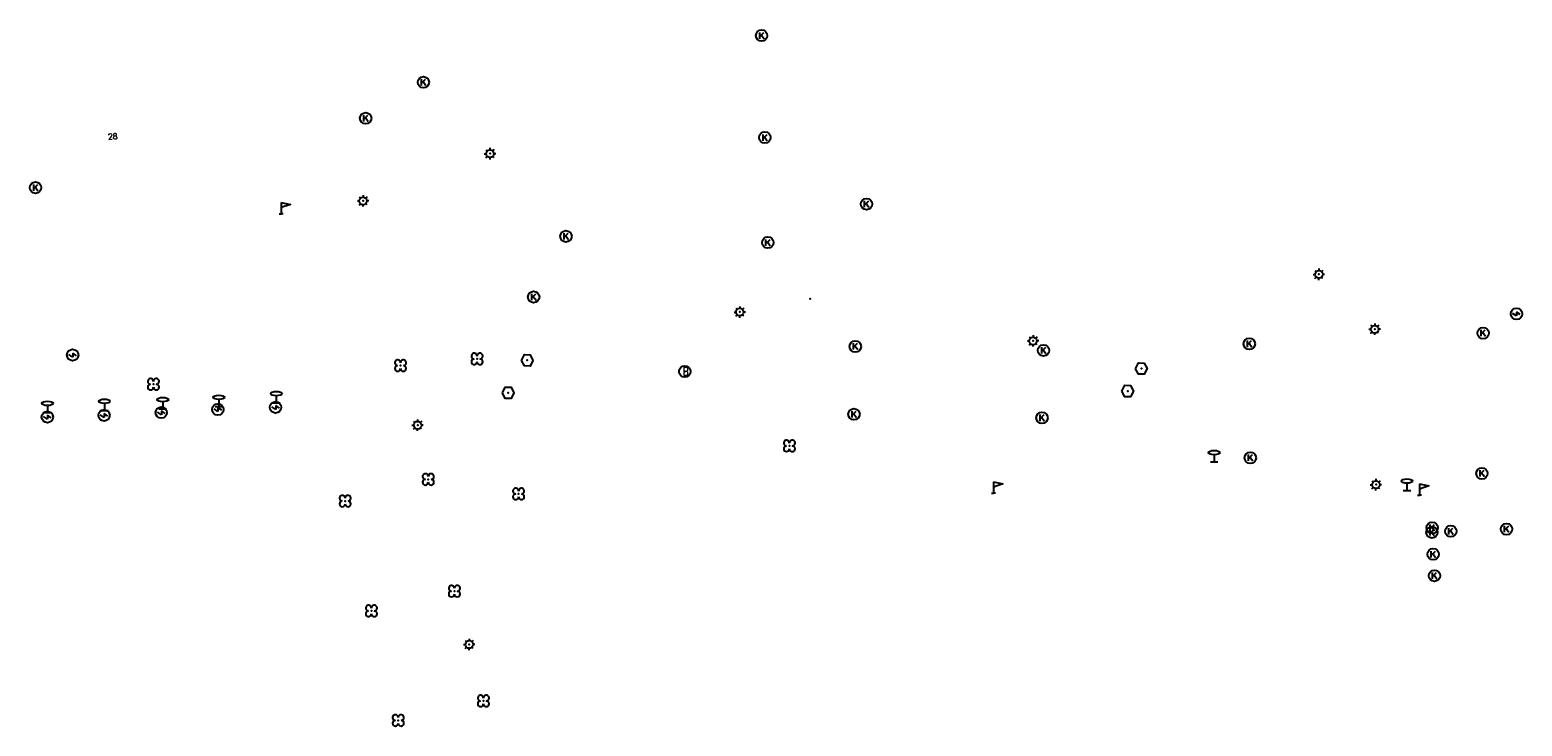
# Model space of a CAD drawing. Header units: metres. Extents: x 256352 to 256908, y 533292 to 533854.
# Tile 25 of 48: x 256362 to 256493, y 533575 to 533636. Entities that reach past the tile are written whole.
import ezdxf

# ---------------------------------------------------------------- set-up
doc = ezdxf.new("R2010")
doc.units = ezdxf.units.M
doc.header["$LTSCALE"] = 0.5
for name, color, linetype in [('Punt - Bord', 7, 'Continuous'), ('Punt - Kast', 7, 'Continuous'), ('Punt - Paal', 7, 'Continuous'), ('Punt - Put', 8, 'Continuous'), ('Punt - Straatmeubilair', 7, 'Continuous'), ('Punt - Vegetatieobject', 7, 'Continuous'), ('Tekst - Pand Nummeraanduiding', 7, 'Continuous')]:
    doc.layers.add(name, color=color, linetype=linetype)
doc.layers.add('Punt - vegetatieobject_punt', color=10, linetype='Continuous', lineweight=25)
doc.styles.get("Standard").update_dxf_attribs({"font": 'txt.shx'})

# ---------------------------------------------------------------- blocks, each defined once
blk = doc.blocks.new('BOOM')
at = {"linetype": 'Continuous'}
for centre, radius, start, end in [((-0.424999, 0.425), 0.424, 359.8648684, 269.9998649), ((0.424999, 0.425), 0.426, 270.0001345, 180.1344972), ((0.425, -0.425), 0.426, 180, 90), ((-0.425, -0.424999), 0.424, 90.1351316, 359.9998649)]:
    blk.add_arc(centre, radius, start, end, dxfattribs=at)
blk = doc.blocks.new('Kolk')
at = {"linetype": 'Continuous'}
for p, q in [((-0.131779, -0.225094), (-0.131779, 0.223554)), ((-0.131779, -0.061917), (0.155792, 0.223554)), ((-0.023655, 0.045417), (0.167783, -0.225094))]:
    blk.add_line(p, q, dxfattribs=at)
blk.add_circle((0, 0), 0.4, dxfattribs=at)
blk = doc.blocks.new('SCHAKELKAST')
at = {"linetype": 'Continuous'}
for p, q in [((-0.069, -0.271), (-0.546, 0.046)), ((-0.069, 0.192), (-0.069, -0.271)), ((0.395, -0.112), (-0.066, 0.195))]:
    blk.add_line(p, q, dxfattribs=at)
blk.add_circle((-0.081, -0.017), 0.7, dxfattribs=at)
blk = doc.blocks.new('RECLAMEZ')
for p in [(-0.236, 0.01), (0.014, 1.782), (0.264, 0.01)]:
    blk.add_line(p, (0.014, 0.01))
blk.add_lwpolyline([(0.014, 1.782), (1.193, 1.454), (0.014, 0.968)])
blk = doc.blocks.new('Informatiebord')
at = {"color": 4, "linetype": 'Continuous'}
blk.add_blockref('RECLAMEZ', (-0.012, -0.008), dxfattribs=at)
blk = doc.blocks.new('LICHTMAST')
at = {"linetype": 'Continuous'}
for p, q in [((-0.435, 0.407), (-0.293, 0.265)), ((-0.01, 0.586), (-0.01, 0.38)), ((0.419, 0.409), (0.275, 0.263)), ((-0.609, -0.015), (-0.412, -0.014)), ((-0.434, -0.44), (-0.29, -0.296)), ((-0.007, -0.602), (-0.005, -0.416)), ((0.406, -0.431), (0.274, -0.298)), ((0.589, -0.015), (0.389, -0.015))]:
    blk.add_line(p, q, dxfattribs=at)
blk.add_circle((-0.01, -0.015), 0.4, dxfattribs=at)
blk = doc.blocks.new('Verkeersbord')
at = {"linetype": 'Continuous'}
for p, q in [((-0.004, 1.246), (-0.004, -0.004)), ((-0.253, -0.003), (0.247, -0.003))]:
    blk.add_line(p, q, dxfattribs=at)
blk.add_circle((-0.004, 1.621), 0.375, dxfattribs=at)
blk = doc.blocks.new('Inspectie_Rioolput')
at = {"linetype": 'Continuous'}
blk.add_lwpolyline([(-0.908, -0.012), (-0.457, 0.793), (0.455, 0.772), (0.898, -0.004), (0.455, -0.79), (-0.463, -0.787), (-0.908, -0.012)], dxfattribs=at)
blk = doc.blocks.new('Brandkraan_Put')
at = {"linetype": 'Continuous'}
blk.add_circle((0, 0), 0.7, dxfattribs=at)
at = {"linetype": 'Continuous', "width": 0.75}
blk.add_text('B', height=1, dxfattribs=at).set_placement((-0.226, -0.48))

msp = doc.modelspace()

# ---------------------------------------------------------------- linework, layer by layer
at = {"layer": 'Punt - Bord'}
for p in [(256383.783, 533619.899), (256446.184, 533595.419), (256483.509, 533595.245)]:
    msp.add_point(p, dxfattribs=at)
at = {"layer": 'Punt - Kast'}
for p in [(256492.069, 533611.146), (256365.586, 533607.546), (256378.308, 533602.773), (256383.365, 533602.962), (256363.373, 533602.112), (256368.339, 533602.261), (256373.351, 533602.498)]:
    msp.add_point(p, dxfattribs=at)
at = {"layer": 'Punt - Paal'}
for p in [(256402.099, 533625.173), (256390.98, 533621.038), (256474.71, 533614.6), (256423.984, 533611.299), (256479.602, 533609.794), (256449.676, 533608.777), (256373.43, 533602.814), (256378.34, 533603.013), (256383.377, 533603.345), (256363.335, 533602.484), (256368.317, 533602.665), (256395.757, 533601.395), (256465.535, 533598.169), (256479.711, 533596.177), (256482.425, 533595.677), (256400.278, 533582.188)]:
    msp.add_point(p, dxfattribs=at)
at = {"layer": 'Punt - Put'}
for p in [(256425.885, 533635.51), (256396.257, 533631.418), (256391.201, 533628.264), (256426.172, 533626.578), (256362.28, 533622.191), (256435.077, 533620.753), (256408.748, 533617.927), (256426.43, 533617.379), (256405.913, 533612.609), (256489.089, 533609.451), (256434.093, 533608.28), (256450.584, 533607.936), (256468.612, 533608.509), (256405.357, 533607.065), (256419.154, 533606.084), (256459.151, 533606.338), (256403.679, 533604.212), (256457.956, 533604.376), (256433.978, 533602.338), (256450.448, 533602.027), (256468.699, 533598.532), (256488.989, 533597.158), (256484.625, 533592.401), (256491.139, 533592.282), (256484.608, 533591.998), (256486.256, 533592.094), (256484.719, 533590.081), (256484.825, 533588.199)]:
    msp.add_point(p, dxfattribs=at)
at = {"layer": 'Punt - Straatmeubilair'}
msp.add_point((256430.129, 533612.459), dxfattribs=at)
at = {"layer": 'Punt - Vegetatieobject'}
for p in [(256400.956, 533607.186), (256394.251, 533606.607), (256372.608, 533604.972), (256428.318, 533599.573), (256396.679, 533596.638), (256404.596, 533595.365), (256389.403, 533594.739), (256398.973, 533586.847), (256391.702, 533585.118), (256401.514, 533577.232), (256394.048, 533575.523)]:
    msp.add_point(p, dxfattribs=at)
at = {"layer": 'Punt - vegetatieobject_punt'}
for p in [(256400.956, 533607.186), (256394.251, 533606.607), (256372.608, 533604.972), (256428.318, 533599.573), (256396.679, 533596.638), (256404.596, 533595.365), (256389.403, 533594.739), (256398.973, 533586.847), (256391.702, 533585.118), (256401.514, 533577.232), (256394.048, 533575.523)]:
    msp.add_point(p, dxfattribs=at)

# ---------------------------------------------------------------- block references
at = {"layer": 'Punt - Bord', "xscale": 0.6997900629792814, "yscale": 0.5643340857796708}
for p in [(256383.783, 533619.899), (256446.184, 533595.419), (256483.509, 533595.245)]:
    msp.add_blockref('Informatiebord', p, dxfattribs=at)
at = {"layer": 'Punt - Kast', "xscale": 0.714285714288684, "yscale": 0.714285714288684}
for p in [(256492.069, 533611.146), (256365.586, 533607.546), (256368.339, 533602.261), (256373.351, 533602.498), (256378.308, 533602.773), (256383.365, 533602.962), (256363.373, 533602.112)]:
    msp.add_blockref('SCHAKELKAST', p, dxfattribs=at)
at = {"layer": 'Punt - Paal'}
for name, p, xscale, yscale in [('LICHTMAST', (256402.099, 533625.173), 0.8347245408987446, 0.8417508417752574), ('LICHTMAST', (256390.98, 533621.038), 0.8347245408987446, 0.8417508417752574), ('LICHTMAST', (256474.71, 533614.6), 0.8347245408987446, 0.8417508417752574), ('LICHTMAST', (256423.984, 533611.299), 0.8347245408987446, 0.8417508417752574), ('LICHTMAST', (256449.676, 533608.777), 0.8347245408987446, 0.8417508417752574), ('LICHTMAST', (256479.602, 533609.794), 0.8347245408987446, 0.8417508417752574), ('Verkeersbord', (256378.34, 533603.013), 1.333333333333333, 0.5), ('Verkeersbord', (256383.377, 533603.345), 1.333333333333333, 0.5), ('Verkeersbord', (256363.335, 533602.484), 1.333333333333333, 0.5), ('Verkeersbord', (256368.317, 533602.665), 1.333333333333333, 0.5), ('Verkeersbord', (256373.43, 533602.814), 1.333333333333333, 0.5), ('LICHTMAST', (256395.757, 533601.395), 0.8347245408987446, 0.8417508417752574), ('Verkeersbord', (256465.535, 533598.169), 1.333333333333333, 0.5), ('LICHTMAST', (256479.711, 533596.177), 0.8347245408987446, 0.8417508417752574), ('Verkeersbord', (256482.425, 533595.677), 1.333333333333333, 0.5), ('LICHTMAST', (256400.278, 533582.188), 0.8347245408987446, 0.8417508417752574)]:
    msp.add_blockref(name, p, dxfattribs=dict(at, xscale=xscale, yscale=yscale))
at = {"layer": 'Punt - Put'}
for name, p, xscale, yscale in [('Kolk', (256425.885, 533635.51), 1.25000000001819, 1.25000000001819), ('Kolk', (256396.257, 533631.418), 1.25000000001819, 1.25000000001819), ('Kolk', (256391.201, 533628.264), 1.25000000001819, 1.25000000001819), ('Kolk', (256426.172, 533626.578), 1.25000000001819, 1.25000000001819), ('Kolk', (256362.28, 533622.191), 1.25000000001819, 1.25000000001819), ('Kolk', (256435.077, 533620.753), 1.25000000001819, 1.25000000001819), ('Kolk', (256408.748, 533617.927), 1.25000000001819, 1.25000000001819), ('Kolk', (256426.43, 533617.379), 1.25000000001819, 1.25000000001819), ('Kolk', (256405.913, 533612.609), 1.25000000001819, 1.25000000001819), ('Kolk', (256489.089, 533609.451), 1.25000000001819, 1.25000000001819), ('Kolk', (256434.093, 533608.28), 1.25000000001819, 1.25000000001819), ('Kolk', (256450.584, 533607.936), 1.25000000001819, 1.25000000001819), ('Kolk', (256468.612, 533608.509), 1.25000000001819, 1.25000000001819), ('Inspectie_Rioolput', (256405.357, 533607.065), 0.5537098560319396, 0.6317119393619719), ('Inspectie_Rioolput', (256459.151, 533606.338), 0.5537098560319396, 0.6317119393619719), ('Brandkraan_Put', (256419.154, 533606.084), 0.714285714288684, 0.714285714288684), ('Inspectie_Rioolput', (256403.679, 533604.212), 0.5537098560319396, 0.6317119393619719), ('Inspectie_Rioolput', (256457.956, 533604.376), 0.5537098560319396, 0.6317119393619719), ('Kolk', (256433.978, 533602.338), 1.25000000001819, 1.25000000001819), ('Kolk', (256450.448, 533602.027), 1.25000000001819, 1.25000000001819), ('Kolk', (256468.699, 533598.532), 1.25000000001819, 1.25000000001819), ('Kolk', (256488.989, 533597.158), 1.25000000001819, 1.25000000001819), ('Kolk', (256484.608, 533591.998), 1.25000000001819, 1.25000000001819), ('Kolk', (256484.625, 533592.401), 1.25000000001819, 1.25000000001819), ('Kolk', (256486.256, 533592.094), 1.25000000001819, 1.25000000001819), ('Kolk', (256491.139, 533592.282), 1.25000000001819, 1.25000000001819), ('Kolk', (256484.719, 533590.081), 1.25000000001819, 1.25000000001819), ('Kolk', (256484.825, 533588.199), 1.25000000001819, 1.25000000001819)]:
    msp.add_blockref(name, p, dxfattribs=dict(at, xscale=xscale, yscale=yscale))
at = {"layer": 'Punt - Vegetatieobject', "xscale": 0.5882352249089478, "yscale": 0.5875440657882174}
for p in [(256394.251, 533606.607), (256400.956, 533607.186), (256372.608, 533604.972), (256428.318, 533599.573), (256396.679, 533596.638), (256389.403, 533594.739), (256404.596, 533595.365), (256398.973, 533586.847), (256391.702, 533585.118), (256401.514, 533577.232), (256394.048, 533575.523)]:
    msp.add_blockref('BOOM', p, dxfattribs=at)
at = {"layer": 'Punt - vegetatieobject_punt', "xscale": 0.5882352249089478, "yscale": 0.5875440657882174}
for p in [(256394.251, 533606.607), (256400.956, 533607.186), (256372.608, 533604.972), (256428.318, 533599.573), (256396.679, 533596.638), (256389.403, 533594.739), (256404.596, 533595.365), (256398.973, 533586.847), (256391.702, 533585.118), (256401.514, 533577.232), (256394.048, 533575.523)]:
    msp.add_blockref('BOOM', p, dxfattribs=at)

# ---------------------------------------------------------------- texts
at = {"layer": 'Tekst - Pand Nummeraanduiding'}
msp.add_text('28', height=0.5, rotation=2.1, dxfattribs=at).set_placement((256368.622, 533626.411))

doc.saveas('drawing.dxf')
